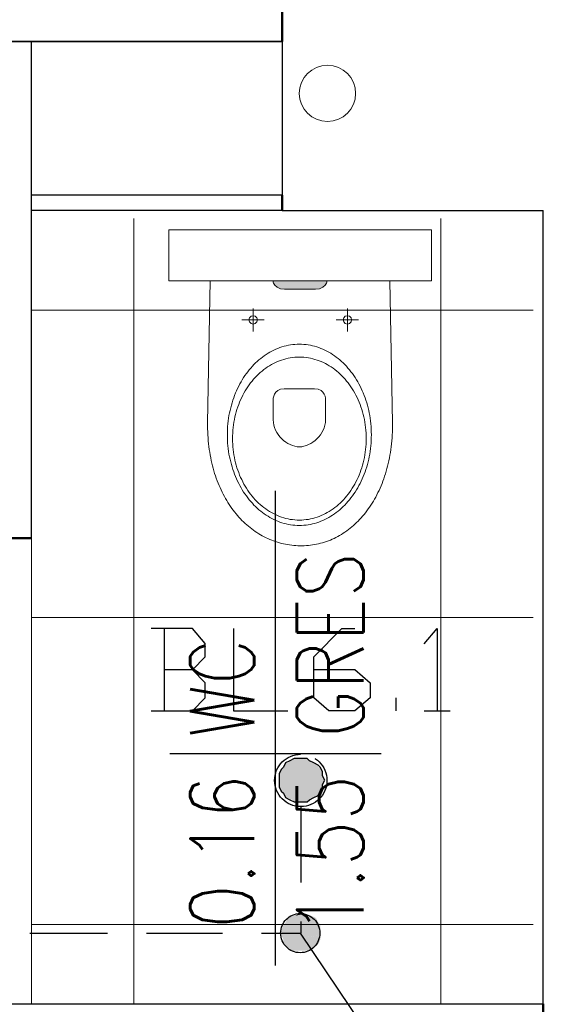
# Model space of a CAD drawing. Header units: millimetres. Extents: x 282377 to 1404227, y -783705 to 1038705.
# Tile 183 of 243: x 385074 to 385176, y 7640 to 7832. Entities that reach past the tile are written whole.
import ezdxf
from ezdxf.enums import TextEntityAlignment as Align

# ---------------------------------------------------------------- set-up
doc = ezdxf.new("R2010")
doc.units = ezdxf.units.MM
doc.linetypes.add('ACAD_ISO08W100', pattern=[36, 24, -3, 6, -3])
doc.layers.add('!!ELEKTRYKA', color=7, linetype='Continuous')
doc.styles.add('ROMANS', font='romans', dxfattribs={"width": 0.7})

# ---------------------------------------------------------------- blocks, each defined once
blk = doc.blocks.new('bikmet')
blk.add_line((0, 1.65), (0, -1.65))
at = {"style": 'ROMANS', "width": 0.8}
blk.add_attdef('NRPOM', text='', height=1, dxfattribs=at).set_placement((-0.333, 0.333), align=Align.RIGHT)
blk.add_attdef('NWAPOM', (0.25, 0.333), '', height=1, dxfattribs=at)
blk.add_attdef('RAREA', text='', height=1.042, dxfattribs=at).set_placement((-0.333, -0.333), align=Align.TOP_RIGHT)
blk.add_attdef('PODLOGA', text='', height=1.042, dxfattribs=at).set_placement((0.25, -0.333), align=Align.TOP_LEFT)

msp = doc.modelspace()

# ---------------------------------------------------------------- hatches: boundary and pattern name
at = {"layer": '!!ELEKTRYKA', "lineweight": 18}
h = msp.add_hatch(color=252, dxfattribs=at)
h.dxf.hatch_style = 1
h.paths.add_polyline_path([(385131.73, 7779.71), (385132.51, 7779.82), (385133.13, 7780.11), (385133.59, 7780.5), (385133.87, 7780.94), (385133.97, 7781.35), (385123.38, 7781.35), (385123.48, 7780.94), (385123.77, 7780.5), (385124.23, 7780.11), (385124.85, 7779.82), (385125.62, 7779.71)])

# ---------------------------------------------------------------- linework, layer by layer
at = {"layer": '!!ELEKTRYKA', "color": 252}
for p, q in [((385125.2, 7840.12), (385125.2, 7795.12)), ((385125.2, 7840.12), (385125.2, 7828.12)), ((384595.7, 7828.12), (385125.2, 7828.12)), ((385125.2, 7828.12), (384595.7, 7828.12)), ((385076.2, 7731.12), (385076.2, 7828.12)), ((385125.2, 7798.12), (385076.2, 7798.12)), ((385125.2, 7795.12), (385076.2, 7795.12)), ((385125.2, 7795.12), (385176.2, 7795.12)), ((385176.2, 7628.12), (385176.2, 7795.12)), ((384863.2, 7640.12), (385176.2, 7640.12)), ((385076.2, 7640.12), (385176.2, 7640.12))]:
    msp.add_line(p, q, dxfattribs=at)
at = {"layer": '!!ELEKTRYKA', "color": 252, "lineweight": 50}
for p, q in [((385125.2, 7840.12), (385125.2, 7828.12)), ((385125.2, 7798.12), (385125.2, 7795.12)), ((385064.2, 7731.12), (385076.2, 7731.12)), ((385176.2, 7640.12), (385176.2, 7628.12))]:
    msp.add_line(p, q, dxfattribs=at)
at = {"layer": '!!ELEKTRYKA', "color": 252, "lineweight": 15, "ltscale": 15}
for p, q in [((385096.2, 7640.12), (385096.2, 7793.56)), ((385156.2, 7640.12), (385156.2, 7793.56)), ((385076.2, 7775.62), (385174.23, 7775.62)), ((385076.2, 7731.12), (385076.2, 7640.12)), ((385076.2, 7715.62), (385174.23, 7715.62)), ((385076.2, 7655.62), (385174.23, 7655.62))]:
    msp.add_line(p, q, dxfattribs=at)
at = {"layer": '!!ELEKTRYKA', "color": 252, "lineweight": 18}
for p, q in [((385103.02, 7781.35), (385103.02, 7791.35)), ((385103.02, 7791.35), (385154.34, 7791.35)), ((385154.34, 7781.35), (385154.34, 7791.35)), ((385103.02, 7781.35), (385154.34, 7781.35))]:
    msp.add_line(p, q, dxfattribs=at)
at = {"layer": '!!ELEKTRYKA', "color": 252, "lineweight": 13}
for p, q in [((385111.15, 7781.36), (385110.61, 7753.65)), ((385123.48, 7780.94), (385123.38, 7781.35)), ((385123.77, 7780.5), (385123.48, 7780.94)), ((385133.59, 7780.5), (385133.87, 7780.94)), ((385133.87, 7780.94), (385133.97, 7781.35)), ((385146.76, 7753.65), (385146.21, 7781.35)), ((385124.23, 7780.11), (385123.77, 7780.5)), ((385124.85, 7779.82), (385124.23, 7780.11)), ((385125.62, 7779.71), (385124.85, 7779.82)), ((385125.62, 7779.71), (385131.73, 7779.71)), ((385131.73, 7779.71), (385132.51, 7779.82)), ((385132.51, 7779.82), (385133.13, 7780.11)), ((385133.13, 7780.11), (385133.59, 7780.5)), ((385119.52, 7771.49), (385119.52, 7775.99)), ((385137.93, 7771.49), (385137.93, 7775.99)), ((385121.7, 7773.74), (385117.34, 7773.74)), ((385118.81, 7774.15), (385118.7, 7773.74)), ((385118.7, 7773.74), (385118.81, 7773.33)), ((385119.11, 7774.44), (385118.81, 7774.15)), ((385118.81, 7773.33), (385119.11, 7773.03)), ((385119.52, 7774.56), (385119.11, 7774.44)), ((385119.93, 7774.44), (385119.52, 7774.56)), ((385120.22, 7774.15), (385119.93, 7774.44)), ((385119.93, 7773.03), (385120.22, 7773.33)), ((385120.34, 7773.74), (385120.22, 7774.15)), ((385120.22, 7773.33), (385120.34, 7773.74)), ((385140.11, 7773.74), (385135.75, 7773.74)), ((385137.22, 7774.15), (385137.11, 7773.74)), ((385137.11, 7773.74), (385137.22, 7773.33)), ((385137.52, 7774.44), (385137.22, 7774.15)), ((385137.22, 7773.33), (385137.52, 7773.03)), ((385137.93, 7774.56), (385137.52, 7774.44)), ((385138.34, 7774.44), (385137.93, 7774.56)), ((385138.64, 7774.15), (385138.34, 7774.44)), ((385138.34, 7773.03), (385138.64, 7773.33)), ((385138.75, 7773.74), (385138.64, 7774.15)), ((385138.64, 7773.33), (385138.75, 7773.74)), ((385119.11, 7773.03), (385119.52, 7772.92)), ((385119.52, 7772.92), (385119.93, 7773.03)), ((385137.52, 7773.03), (385137.93, 7772.92)), ((385137.93, 7772.92), (385138.34, 7773.03)), ((385122.43, 7767.22), (385122.8, 7767.44)), ((385122.8, 7767.44), (385123.18, 7767.64)), ((385123.18, 7767.64), (385123.56, 7767.83)), ((385123.56, 7767.83), (385123.95, 7768.01)), ((385123.95, 7768.01), (385124.35, 7768.18)), ((385124.35, 7768.18), (385124.75, 7768.33)), ((385124.75, 7768.33), (385125.15, 7768.46)), ((385125.15, 7768.46), (385125.56, 7768.58)), ((385125.56, 7768.58), (385125.98, 7768.69)), ((385125.98, 7768.69), (385126.4, 7768.78)), ((385126.4, 7768.78), (385126.82, 7768.85)), ((385126.82, 7768.85), (385127.25, 7768.91)), ((385127.25, 7768.91), (385127.68, 7768.95)), ((385127.68, 7768.95), (385128.11, 7768.98)), ((385128.11, 7768.98), (385128.55, 7768.99)), ((385128.55, 7768.99), (385128.98, 7768.98)), ((385128.98, 7768.98), (385129.42, 7768.95)), ((385129.42, 7768.95), (385129.85, 7768.91)), ((385129.85, 7768.91), (385130.28, 7768.85)), ((385130.28, 7768.85), (385130.7, 7768.78)), ((385130.7, 7768.78), (385131.12, 7768.69)), ((385131.12, 7768.69), (385131.53, 7768.58)), ((385131.53, 7768.58), (385131.94, 7768.46)), ((385131.94, 7768.46), (385132.35, 7768.33)), ((385132.35, 7768.33), (385132.75, 7768.18)), ((385132.75, 7768.18), (385133.14, 7768.01)), ((385133.14, 7768.01), (385133.53, 7767.83)), ((385133.53, 7767.83), (385133.92, 7767.64)), ((385133.92, 7767.64), (385134.3, 7767.44)), ((385134.3, 7767.44), (385134.67, 7767.22)), ((385119.99, 7765.32), (385120.32, 7765.62)), ((385120.32, 7765.62), (385120.65, 7765.92)), ((385120.65, 7765.92), (385120.99, 7766.2)), ((385120.99, 7766.2), (385121.34, 7766.48)), ((385121.34, 7766.48), (385121.7, 7766.74)), ((385121.7, 7766.74), (385122.06, 7766.98)), ((385122.06, 7766.98), (385122.43, 7767.22)), ((385123.87, 7765.41), (385124.27, 7765.59)), ((385124.27, 7765.59), (385124.67, 7765.75)), ((385124.67, 7765.75), (385125.08, 7765.9)), ((385125.08, 7765.9), (385125.5, 7766.03)), ((385125.5, 7766.03), (385125.92, 7766.15)), ((385125.92, 7766.15), (385126.35, 7766.24)), ((385126.35, 7766.24), (385126.78, 7766.32)), ((385126.78, 7766.32), (385127.22, 7766.39)), ((385127.22, 7766.39), (385127.66, 7766.43)), ((385127.66, 7766.43), (385128.1, 7766.46)), ((385128.1, 7766.46), (385128.55, 7766.47)), ((385128.55, 7766.47), (385128.54, 7766.47)), ((385128.55, 7766.47), (385129, 7766.46)), ((385129, 7766.46), (385129.44, 7766.43)), ((385129.44, 7766.43), (385129.88, 7766.39)), ((385129.88, 7766.39), (385130.32, 7766.32)), ((385130.32, 7766.32), (385130.75, 7766.24)), ((385130.75, 7766.24), (385131.17, 7766.15)), ((385131.17, 7766.15), (385131.6, 7766.03)), ((385131.6, 7766.03), (385132.01, 7765.9)), ((385132.01, 7765.9), (385132.42, 7765.75)), ((385132.42, 7765.75), (385132.83, 7765.59)), ((385132.83, 7765.59), (385133.23, 7765.41)), ((385134.67, 7767.22), (385135.04, 7766.98)), ((385135.04, 7766.98), (385135.4, 7766.74)), ((385135.4, 7766.74), (385135.75, 7766.48)), ((385135.75, 7766.48), (385136.1, 7766.2)), ((385136.1, 7766.2), (385136.44, 7765.92)), ((385136.44, 7765.92), (385136.78, 7765.62)), ((385136.78, 7765.62), (385137.11, 7765.32)), ((385118.19, 7763.24), (385118.47, 7763.61)), ((385118.47, 7763.61), (385118.76, 7763.97)), ((385118.76, 7763.97), (385119.05, 7764.33)), ((385119.05, 7764.33), (385119.36, 7764.67)), ((385119.36, 7764.67), (385119.67, 7765)), ((385119.67, 7765), (385119.99, 7765.32)), ((385120.91, 7763.45), (385121.25, 7763.74)), ((385121.25, 7763.74), (385121.61, 7764.02)), ((385121.61, 7764.02), (385121.97, 7764.29)), ((385121.97, 7764.29), (385122.33, 7764.54)), ((385122.33, 7764.54), (385122.71, 7764.78)), ((385122.71, 7764.78), (385123.09, 7765.01)), ((385123.09, 7765.01), (385123.47, 7765.22)), ((385123.47, 7765.22), (385123.87, 7765.41)), ((385133.23, 7765.41), (385133.62, 7765.22)), ((385133.62, 7765.22), (385134.01, 7765.01)), ((385134.01, 7765.01), (385134.39, 7764.78)), ((385134.39, 7764.78), (385134.76, 7764.54)), ((385134.76, 7764.54), (385135.13, 7764.29)), ((385135.13, 7764.29), (385135.49, 7764.02)), ((385135.49, 7764.02), (385135.84, 7763.74)), ((385135.84, 7763.74), (385136.18, 7763.45)), ((385137.11, 7765.32), (385137.43, 7765)), ((385137.43, 7765), (385137.74, 7764.67)), ((385137.74, 7764.67), (385138.04, 7764.33)), ((385138.04, 7764.33), (385138.34, 7763.97)), ((385138.34, 7763.97), (385138.63, 7763.61)), ((385138.63, 7763.61), (385138.91, 7763.24)), ((385117.16, 7761.65), (385117.4, 7762.06)), ((385117.4, 7762.06), (385117.65, 7762.46)), ((385117.65, 7762.46), (385117.92, 7762.85)), ((385117.92, 7762.85), (385118.19, 7763.24)), ((385119.03, 7761.43), (385119.32, 7761.8)), ((385119.32, 7761.8), (385119.62, 7762.15)), ((385119.62, 7762.15), (385119.93, 7762.5)), ((385119.93, 7762.5), (385120.25, 7762.83)), ((385120.25, 7762.83), (385120.58, 7763.15)), ((385120.58, 7763.15), (385120.91, 7763.45)), ((385136.18, 7763.45), (385136.52, 7763.15)), ((385136.52, 7763.15), (385136.85, 7762.83)), ((385136.85, 7762.83), (385137.16, 7762.5)), ((385137.16, 7762.5), (385137.47, 7762.15)), ((385137.47, 7762.15), (385137.77, 7761.8)), ((385137.77, 7761.8), (385138.07, 7761.43)), ((385138.91, 7763.24), (385139.18, 7762.85)), ((385139.18, 7762.85), (385139.44, 7762.46)), ((385139.44, 7762.46), (385139.7, 7762.06)), ((385139.7, 7762.06), (385139.94, 7761.65)), ((385116.08, 7759.46), (385116.27, 7759.91)), ((385116.27, 7759.91), (385116.48, 7760.36)), ((385116.48, 7760.36), (385116.69, 7760.8)), ((385116.69, 7760.8), (385116.92, 7761.23)), ((385116.92, 7761.23), (385117.16, 7761.65)), ((385117.72, 7759.44), (385117.96, 7759.86)), ((385117.96, 7759.86), (385118.22, 7760.27)), ((385118.22, 7760.27), (385118.48, 7760.67)), ((385118.48, 7760.67), (385118.75, 7761.06)), ((385118.75, 7761.06), (385119.03, 7761.43)), ((385123.93, 7759.65), (385124.31, 7759.97)), ((385124.31, 7759.97), (385124.84, 7760.2)), ((385124.84, 7760.2), (385125.55, 7760.28)), ((385125.55, 7760.28), (385125.55, 7760.28)), ((385125.55, 7760.28), (385128.78, 7760.28)), ((385128.78, 7760.28), (385131.53, 7760.28)), ((385131.53, 7760.28), (385132.24, 7760.2)), ((385132.24, 7760.2), (385132.78, 7759.97)), ((385132.78, 7759.97), (385133.16, 7759.64)), ((385138.07, 7761.43), (385138.35, 7761.06)), ((385138.35, 7761.06), (385138.62, 7760.67)), ((385138.62, 7760.67), (385138.88, 7760.27)), ((385138.88, 7760.27), (385139.13, 7759.86)), ((385139.13, 7759.86), (385139.37, 7759.44)), ((385139.94, 7761.65), (385140.18, 7761.23)), ((385140.18, 7761.23), (385140.4, 7760.8)), ((385140.4, 7760.8), (385140.62, 7760.36)), ((385140.62, 7760.36), (385140.82, 7759.91)), ((385140.82, 7759.91), (385141.02, 7759.46)), ((385115.4, 7757.56), (385115.55, 7758.05)), ((385115.55, 7758.05), (385115.72, 7758.52)), ((385115.72, 7758.52), (385115.89, 7758.99)), ((385115.89, 7758.99), (385116.08, 7759.46)), ((385116.87, 7757.67), (385117.07, 7758.13)), ((385117.07, 7758.13), (385117.28, 7758.58)), ((385117.28, 7758.58), (385117.49, 7759.01)), ((385117.49, 7759.01), (385117.72, 7759.44)), ((385123.44, 7758.08), (385123.46, 7758.43)), ((385123.44, 7754.24), (385123.44, 7758.08)), ((385123.46, 7758.43), (385123.53, 7758.84)), ((385123.53, 7758.84), (385123.68, 7759.25)), ((385123.68, 7759.25), (385123.93, 7759.65)), ((385133.16, 7759.64), (385133.41, 7759.25)), ((385133.41, 7759.25), (385133.56, 7758.83)), ((385133.56, 7758.83), (385133.63, 7758.42)), ((385133.63, 7758.42), (385133.65, 7758.06)), ((385133.65, 7758.06), (385133.66, 7754.21)), ((385139.37, 7759.44), (385139.6, 7759.01)), ((385139.6, 7759.01), (385139.82, 7758.58)), ((385139.82, 7758.58), (385140.03, 7758.13)), ((385140.03, 7758.13), (385140.22, 7757.67)), ((385141.02, 7759.46), (385141.2, 7758.99)), ((385141.2, 7758.99), (385141.38, 7758.52)), ((385141.38, 7758.52), (385141.54, 7758.05)), ((385141.54, 7758.05), (385141.7, 7757.56)), ((385114.9, 7755.56), (385115.01, 7756.07)), ((385115.01, 7756.07), (385115.13, 7756.57)), ((385115.13, 7756.57), (385115.26, 7757.07)), ((385115.26, 7757.07), (385115.4, 7757.56)), ((385116.21, 7755.77), (385116.36, 7756.26)), ((385116.36, 7756.26), (385116.52, 7756.74)), ((385116.52, 7756.74), (385116.69, 7757.21)), ((385116.69, 7757.21), (385116.87, 7757.67)), ((385140.22, 7757.67), (385140.41, 7757.21)), ((385140.41, 7757.21), (385140.58, 7756.74)), ((385140.58, 7756.74), (385140.74, 7756.26)), ((385140.74, 7756.26), (385140.88, 7755.77)), ((385141.7, 7757.56), (385141.84, 7757.07)), ((385141.84, 7757.07), (385141.97, 7756.57)), ((385141.97, 7756.57), (385142.09, 7756.07)), ((385142.09, 7756.07), (385142.2, 7755.56)), ((385114.59, 7753.46), (385114.65, 7754)), ((385114.65, 7754), (385114.72, 7754.52)), ((385114.72, 7754.52), (385114.8, 7755.04)), ((385114.8, 7755.04), (385114.9, 7755.56)), ((385115.75, 7753.75), (385115.85, 7754.27)), ((385115.85, 7754.27), (385115.96, 7754.78)), ((385115.96, 7754.78), (385116.08, 7755.28)), ((385116.08, 7755.28), (385116.21, 7755.77)), ((385123.47, 7753.71), (385123.44, 7754.24)), ((385133.66, 7754.21), (385133.63, 7753.69)), ((385140.88, 7755.77), (385141.02, 7755.28)), ((385141.02, 7755.28), (385141.14, 7754.78)), ((385141.14, 7754.78), (385141.25, 7754.27)), ((385141.25, 7754.27), (385141.34, 7753.75)), ((385142.2, 7755.56), (385142.29, 7755.04)), ((385142.29, 7755.04), (385142.38, 7754.52)), ((385142.38, 7754.52), (385142.45, 7754)), ((385142.45, 7754), (385142.51, 7753.46)), ((385110.61, 7753.65), (385110.61, 7753.04)), ((385110.61, 7753.04), (385110.62, 7752.44)), ((385110.62, 7752.44), (385110.64, 7751.85)), ((385114.49, 7751.84), (385114.51, 7752.39)), ((385114.51, 7752.39), (385114.54, 7752.93)), ((385114.54, 7752.93), (385114.59, 7753.46)), ((385115.52, 7751.64), (385115.56, 7752.18)), ((385115.56, 7752.18), (385115.61, 7752.71)), ((385115.61, 7752.71), (385115.67, 7753.23)), ((385115.67, 7753.23), (385115.75, 7753.75)), ((385123.56, 7753.2), (385123.47, 7753.71)), ((385123.71, 7752.7), (385123.56, 7753.2)), ((385123.9, 7752.22), (385123.71, 7752.7)), ((385124.15, 7751.75), (385123.9, 7752.22)), ((385133.19, 7752.2), (385132.95, 7751.74)), ((385133.39, 7752.68), (385133.19, 7752.2)), ((385133.54, 7753.18), (385133.39, 7752.68)), ((385133.63, 7753.69), (385133.54, 7753.18)), ((385141.34, 7753.75), (385141.42, 7753.23)), ((385141.42, 7753.23), (385141.49, 7752.71)), ((385141.49, 7752.71), (385141.54, 7752.18)), ((385141.54, 7752.18), (385141.58, 7751.64)), ((385142.51, 7753.46), (385142.55, 7752.93)), ((385142.55, 7752.93), (385142.58, 7752.39)), ((385142.58, 7752.39), (385142.6, 7751.84)), ((385146.72, 7751.84), (385146.74, 7752.44)), ((385146.74, 7752.44), (385146.75, 7753.04)), ((385146.75, 7753.04), (385146.76, 7753.65)), ((385110.64, 7751.85), (385110.67, 7751.27)), ((385110.67, 7751.27), (385110.71, 7750.69)), ((385110.71, 7750.69), (385110.76, 7750.11)), ((385114.48, 7751.29), (385114.49, 7751.84)), ((385114.49, 7750.74), (385114.48, 7751.29)), ((385114.48, 7751.29), (385114.48, 7751.29)), ((385114.51, 7750.2), (385114.49, 7750.74)), ((385114.54, 7749.65), (385114.51, 7750.2)), ((385115.49, 7750.55), (385115.48, 7750.55)), ((385115.49, 7750.55), (385115.5, 7751.1)), ((385115.5, 7750.01), (385115.49, 7750.55)), ((385115.5, 7751.1), (385115.52, 7751.64)), ((385124.43, 7751.32), (385124.15, 7751.75)), ((385124.75, 7750.91), (385124.43, 7751.32)), ((385125.1, 7750.53), (385124.75, 7750.91)), ((385125.48, 7750.18), (385125.1, 7750.53)), ((385125.89, 7749.87), (385125.48, 7750.18)), ((385131.61, 7750.18), (385131.21, 7749.87)), ((385131.99, 7750.52), (385131.61, 7750.18)), ((385132.35, 7750.9), (385131.99, 7750.52)), ((385132.67, 7751.31), (385132.35, 7750.9)), ((385132.95, 7751.74), (385132.67, 7751.31)), ((385141.58, 7751.64), (385141.6, 7751.1)), ((385141.6, 7751.1), (385141.61, 7750.55)), ((385141.61, 7750.55), (385141.6, 7750.55)), ((385141.61, 7750.55), (385141.6, 7750.01)), ((385142.58, 7750.2), (385142.55, 7749.65)), ((385142.6, 7750.74), (385142.58, 7750.2)), ((385142.6, 7751.84), (385142.61, 7751.29)), ((385142.61, 7751.29), (385142.6, 7750.74)), ((385146.61, 7750.09), (385146.65, 7750.67)), ((385146.65, 7750.67), (385146.69, 7751.25)), ((385146.69, 7751.25), (385146.72, 7751.84)), ((385110.76, 7750.11), (385110.81, 7749.55)), ((385110.81, 7749.55), (385110.88, 7748.99)), ((385110.88, 7748.99), (385110.95, 7748.43)), ((385110.95, 7748.43), (385111.04, 7747.89)), ((385114.59, 7749.12), (385114.54, 7749.65)), ((385114.65, 7748.59), (385114.59, 7749.12)), ((385114.72, 7748.06), (385114.65, 7748.59)), ((385115.52, 7749.47), (385115.5, 7750.01)), ((385115.56, 7748.93), (385115.52, 7749.47)), ((385115.61, 7748.4), (385115.56, 7748.93)), ((385115.67, 7747.87), (385115.61, 7748.4)), ((385126.31, 7749.6), (385125.89, 7749.87)), ((385126.75, 7749.37), (385126.31, 7749.6)), ((385127.2, 7749.19), (385126.75, 7749.37)), ((385127.65, 7749.05), (385127.2, 7749.19)), ((385128.1, 7748.97), (385127.65, 7749.05)), ((385128.55, 7748.94), (385128.1, 7748.97)), ((385129, 7748.97), (385128.55, 7748.94)), ((385129.45, 7749.05), (385129, 7748.97)), ((385129.91, 7749.19), (385129.45, 7749.05)), ((385130.35, 7749.37), (385129.91, 7749.19)), ((385130.79, 7749.6), (385130.35, 7749.37)), ((385131.21, 7749.87), (385130.79, 7749.6)), ((385141.49, 7748.4), (385141.42, 7747.87)), ((385141.54, 7748.93), (385141.49, 7748.4)), ((385141.58, 7749.47), (385141.54, 7748.93)), ((385141.6, 7750.01), (385141.58, 7749.47)), ((385142.45, 7748.59), (385142.38, 7748.06)), ((385142.51, 7749.12), (385142.45, 7748.59)), ((385142.55, 7749.65), (385142.51, 7749.12)), ((385146.32, 7747.85), (385146.41, 7748.4)), ((385146.41, 7748.4), (385146.48, 7748.96)), ((385146.48, 7748.96), (385146.55, 7749.52)), ((385146.55, 7749.52), (385146.61, 7750.09)), ((385111.04, 7747.89), (385111.13, 7747.35)), ((385111.13, 7747.35), (385111.23, 7746.82)), ((385111.23, 7746.82), (385111.34, 7746.29)), ((385111.34, 7746.29), (385111.45, 7745.77)), ((385114.8, 7747.54), (385114.72, 7748.06)), ((385114.9, 7747.02), (385114.8, 7747.54)), ((385115.01, 7746.51), (385114.9, 7747.02)), ((385115.13, 7746.01), (385115.01, 7746.51)), ((385115.75, 7747.35), (385115.67, 7747.87)), ((385115.85, 7746.84), (385115.75, 7747.35)), ((385115.96, 7746.33), (385115.85, 7746.84)), ((385116.08, 7745.83), (385115.96, 7746.33)), ((385141.14, 7746.33), (385141.02, 7745.83)), ((385141.25, 7746.84), (385141.14, 7746.33)), ((385141.34, 7747.35), (385141.25, 7746.84)), ((385141.42, 7747.87), (385141.34, 7747.35)), ((385142.09, 7746.51), (385141.97, 7746.01)), ((385142.2, 7747.02), (385142.09, 7746.51)), ((385142.29, 7747.54), (385142.2, 7747.02)), ((385142.38, 7748.06), (385142.29, 7747.54)), ((385146.02, 7746.24), (385146.13, 7746.77)), ((385146.13, 7746.77), (385146.23, 7747.3)), ((385146.23, 7747.3), (385146.32, 7747.85)), ((385111.45, 7745.77), (385111.58, 7745.26)), ((385111.58, 7745.26), (385111.71, 7744.75)), ((385111.71, 7744.75), (385111.85, 7744.25)), ((385115.26, 7745.51), (385115.13, 7746.01)), ((385115.4, 7745.02), (385115.26, 7745.51)), ((385115.55, 7744.53), (385115.4, 7745.02)), ((385115.72, 7744.06), (385115.55, 7744.53)), ((385116.21, 7745.34), (385116.08, 7745.83)), ((385116.36, 7744.85), (385116.21, 7745.34)), ((385116.52, 7744.37), (385116.36, 7744.85)), ((385116.69, 7743.9), (385116.52, 7744.37)), ((385140.58, 7744.37), (385140.41, 7743.9)), ((385140.74, 7744.85), (385140.58, 7744.37)), ((385140.88, 7745.34), (385140.74, 7744.85)), ((385141.02, 7745.83), (385140.88, 7745.34)), ((385141.54, 7744.53), (385141.38, 7744.06)), ((385141.7, 7745.02), (385141.54, 7744.53)), ((385141.84, 7745.51), (385141.7, 7745.02)), ((385141.97, 7746.01), (385141.84, 7745.51)), ((385145.51, 7744.18), (385145.65, 7744.68)), ((385145.65, 7744.68), (385145.78, 7745.19)), ((385145.78, 7745.19), (385145.91, 7745.71)), ((385145.91, 7745.71), (385146.02, 7746.24)), ((385111.85, 7744.25), (385112, 7743.76)), ((385112, 7743.76), (385112.16, 7743.28)), ((385112.16, 7743.28), (385112.32, 7742.8)), ((385112.32, 7742.8), (385112.5, 7742.33)), ((385115.89, 7743.59), (385115.72, 7744.06)), ((385116.08, 7743.13), (385115.89, 7743.59)), ((385116.27, 7742.67), (385116.08, 7743.13)), ((385116.48, 7742.22), (385116.27, 7742.67)), ((385116.87, 7743.43), (385116.69, 7743.9)), ((385117.07, 7742.98), (385116.87, 7743.43)), ((385117.28, 7742.53), (385117.07, 7742.98)), ((385117.49, 7742.09), (385117.28, 7742.53)), ((385139.82, 7742.53), (385139.6, 7742.09)), ((385140.03, 7742.98), (385139.82, 7742.53)), ((385140.22, 7743.43), (385140.03, 7742.98)), ((385140.41, 7743.9), (385140.22, 7743.43)), ((385140.82, 7742.67), (385140.62, 7742.22)), ((385141.02, 7743.13), (385140.82, 7742.67)), ((385141.2, 7743.59), (385141.02, 7743.13)), ((385141.38, 7744.06), (385141.2, 7743.59)), ((385144.86, 7742.24), (385145.04, 7742.72)), ((385145.04, 7742.72), (385145.2, 7743.2)), ((385145.2, 7743.2), (385145.36, 7743.69)), ((385145.36, 7743.69), (385145.51, 7744.18)), ((385112.5, 7742.33), (385112.68, 7741.87)), ((385112.68, 7741.87), (385112.86, 7741.42)), ((385112.86, 7741.42), (385113.06, 7740.97)), ((385113.06, 7740.97), (385113.26, 7740.53)), ((385113.26, 7740.53), (385113.46, 7740.1)), ((385116.69, 7741.79), (385116.48, 7742.22)), ((385116.92, 7741.36), (385116.69, 7741.79)), ((385117.16, 7740.94), (385116.92, 7741.36)), ((385117.4, 7740.52), (385117.16, 7740.94)), ((385117.65, 7740.12), (385117.4, 7740.52)), ((385117.72, 7741.67), (385117.49, 7742.09)), ((385117.96, 7741.25), (385117.72, 7741.67)), ((385118.22, 7740.84), (385117.96, 7741.25)), ((385118.48, 7740.44), (385118.22, 7740.84)), ((385138.88, 7740.84), (385138.62, 7740.44)), ((385139.13, 7741.25), (385138.88, 7740.84)), ((385139.37, 7741.67), (385139.13, 7741.25)), ((385139.6, 7742.09), (385139.37, 7741.67)), ((385139.7, 7740.52), (385139.44, 7740.12)), ((385139.94, 7740.94), (385139.7, 7740.52)), ((385140.18, 7741.36), (385139.94, 7740.94)), ((385140.4, 7741.79), (385140.18, 7741.36)), ((385140.62, 7742.22), (385140.4, 7741.79)), ((385144.11, 7740.43), (385144.31, 7740.87)), ((385144.31, 7740.87), (385144.5, 7741.32)), ((385144.5, 7741.32), (385144.69, 7741.78)), ((385144.69, 7741.78), (385144.86, 7742.24)), ((385113.46, 7740.1), (385113.68, 7739.67)), ((385113.68, 7739.67), (385113.9, 7739.26)), ((385113.9, 7739.26), (385114.13, 7738.85)), ((385114.13, 7738.85), (385114.36, 7738.45)), ((385117.92, 7739.73), (385117.65, 7740.12)), ((385118.19, 7739.35), (385117.92, 7739.73)), ((385118.47, 7738.97), (385118.19, 7739.35)), ((385118.76, 7738.61), (385118.47, 7738.97)), ((385118.75, 7740.05), (385118.48, 7740.44)), ((385119.03, 7739.67), (385118.75, 7740.05)), ((385119.05, 7738.26), (385118.76, 7738.61)), ((385119.32, 7739.31), (385119.03, 7739.67)), ((385119.62, 7738.95), (385119.32, 7739.31)), ((385119.93, 7738.61), (385119.62, 7738.95)), ((385120.25, 7738.28), (385119.93, 7738.61)), ((385137.16, 7738.61), (385136.85, 7738.28)), ((385137.47, 7738.95), (385137.16, 7738.61)), ((385137.77, 7739.31), (385137.47, 7738.95)), ((385138.07, 7739.67), (385137.77, 7739.31)), ((385138.34, 7738.61), (385138.04, 7738.26)), ((385138.35, 7740.05), (385138.07, 7739.67)), ((385138.63, 7738.97), (385138.34, 7738.61)), ((385138.62, 7740.44), (385138.35, 7740.05)), ((385138.91, 7739.35), (385138.63, 7738.97)), ((385139.18, 7739.73), (385138.91, 7739.35)), ((385139.44, 7740.12), (385139.18, 7739.73)), ((385143, 7738.33), (385143.23, 7738.73)), ((385143.23, 7738.73), (385143.46, 7739.14)), ((385143.46, 7739.14), (385143.68, 7739.56)), ((385143.68, 7739.56), (385143.9, 7739.99)), ((385143.9, 7739.99), (385144.11, 7740.43)), ((385114.36, 7738.45), (385114.6, 7738.06)), ((385114.6, 7738.06), (385114.85, 7737.67)), ((385114.85, 7737.67), (385115.1, 7737.3)), ((385115.1, 7737.3), (385115.36, 7736.93)), ((385115.36, 7736.93), (385115.63, 7736.57)), ((385119.36, 7737.92), (385119.05, 7738.26)), ((385119.67, 7737.58), (385119.36, 7737.92)), ((385119.99, 7737.27), (385119.67, 7737.58)), ((385120.32, 7736.96), (385119.99, 7737.27)), ((385120.58, 7737.96), (385120.25, 7738.28)), ((385120.65, 7736.66), (385120.32, 7736.96)), ((385120.91, 7737.66), (385120.58, 7737.96)), ((385120.99, 7736.38), (385120.65, 7736.66)), ((385121.25, 7737.36), (385120.91, 7737.66)), ((385121.61, 7737.08), (385121.25, 7737.36)), ((385121.97, 7736.82), (385121.61, 7737.08)), ((385122.33, 7736.56), (385121.97, 7736.82)), ((385135.13, 7736.82), (385134.76, 7736.56)), ((385135.49, 7737.08), (385135.13, 7736.82)), ((385135.84, 7737.36), (385135.49, 7737.08)), ((385136.18, 7737.66), (385135.84, 7737.36)), ((385136.44, 7736.66), (385136.1, 7736.38)), ((385136.52, 7737.96), (385136.18, 7737.66)), ((385136.78, 7736.96), (385136.44, 7736.66)), ((385136.85, 7738.28), (385136.52, 7737.96)), ((385137.11, 7737.27), (385136.78, 7736.96)), ((385137.43, 7737.58), (385137.11, 7737.27)), ((385137.74, 7737.92), (385137.43, 7737.58)), ((385138.04, 7738.26), (385137.74, 7737.92)), ((385141.73, 7736.43), (385142, 7736.8)), ((385142, 7736.8), (385142.26, 7737.17)), ((385142.26, 7737.17), (385142.51, 7737.55)), ((385142.51, 7737.55), (385142.76, 7737.93)), ((385142.76, 7737.93), (385143, 7738.33)), ((385115.63, 7736.57), (385115.9, 7736.22)), ((385115.9, 7736.22), (385116.18, 7735.87)), ((385116.18, 7735.87), (385116.46, 7735.54)), ((385116.46, 7735.54), (385116.75, 7735.21)), ((385116.75, 7735.21), (385117.04, 7734.89)), ((385117.04, 7734.89), (385117.34, 7734.58)), ((385121.34, 7736.11), (385120.99, 7736.38)), ((385121.7, 7735.85), (385121.34, 7736.11)), ((385122.06, 7735.6), (385121.7, 7735.85)), ((385122.43, 7735.37), (385122.06, 7735.6)), ((385122.71, 7736.32), (385122.33, 7736.56)), ((385122.8, 7735.15), (385122.43, 7735.37)), ((385123.09, 7736.1), (385122.71, 7736.32)), ((385123.18, 7734.94), (385122.8, 7735.15)), ((385123.47, 7735.89), (385123.09, 7736.1)), ((385123.56, 7734.75), (385123.18, 7734.94)), ((385123.87, 7735.7), (385123.47, 7735.89)), ((385123.95, 7734.57), (385123.56, 7734.75)), ((385124.27, 7735.52), (385123.87, 7735.7)), ((385124.67, 7735.36), (385124.27, 7735.52)), ((385125.08, 7735.21), (385124.67, 7735.36)), ((385125.5, 7735.08), (385125.08, 7735.21)), ((385125.92, 7734.96), (385125.5, 7735.08)), ((385126.35, 7734.86), (385125.92, 7734.96)), ((385126.78, 7734.78), (385126.35, 7734.86)), ((385127.22, 7734.72), (385126.78, 7734.78)), ((385130.32, 7734.78), (385129.88, 7734.72)), ((385130.75, 7734.86), (385130.32, 7734.78)), ((385131.17, 7734.96), (385130.75, 7734.86)), ((385131.6, 7735.08), (385131.17, 7734.96)), ((385132.01, 7735.21), (385131.6, 7735.08)), ((385132.42, 7735.36), (385132.01, 7735.21)), ((385132.83, 7735.52), (385132.42, 7735.36)), ((385133.23, 7735.7), (385132.83, 7735.52)), ((385133.53, 7734.75), (385133.14, 7734.57)), ((385133.62, 7735.89), (385133.23, 7735.7)), ((385133.92, 7734.94), (385133.53, 7734.75)), ((385134.01, 7736.1), (385133.62, 7735.89)), ((385134.3, 7735.15), (385133.92, 7734.94)), ((385134.39, 7736.32), (385134.01, 7736.1)), ((385134.67, 7735.37), (385134.3, 7735.15)), ((385134.76, 7736.56), (385134.39, 7736.32)), ((385135.04, 7735.6), (385134.67, 7735.37)), ((385135.4, 7735.85), (385135.04, 7735.6)), ((385135.75, 7736.11), (385135.4, 7735.85)), ((385136.1, 7736.38), (385135.75, 7736.11)), ((385140.02, 7734.44), (385140.32, 7734.75)), ((385140.32, 7734.75), (385140.61, 7735.07)), ((385140.61, 7735.07), (385140.9, 7735.4)), ((385140.9, 7735.4), (385141.19, 7735.73)), ((385141.19, 7735.73), (385141.46, 7736.08)), ((385141.46, 7736.08), (385141.73, 7736.43)), ((385117.34, 7734.58), (385117.64, 7734.28)), ((385117.64, 7734.28), (385117.95, 7733.99)), ((385117.95, 7733.99), (385118.27, 7733.71)), ((385118.27, 7733.71), (385118.59, 7733.43)), ((385118.59, 7733.43), (385118.91, 7733.17)), ((385118.91, 7733.17), (385119.24, 7732.91)), ((385119.24, 7732.91), (385119.58, 7732.67)), ((385124.35, 7734.4), (385123.95, 7734.57)), ((385124.75, 7734.25), (385124.35, 7734.4)), ((385125.15, 7734.12), (385124.75, 7734.25)), ((385125.56, 7734), (385125.15, 7734.12)), ((385125.98, 7733.89), (385125.56, 7734)), ((385126.4, 7733.8), (385125.98, 7733.89)), ((385126.82, 7733.73), (385126.4, 7733.8)), ((385127.25, 7733.67), (385126.82, 7733.73)), ((385127.66, 7734.67), (385127.22, 7734.72)), ((385127.68, 7733.63), (385127.25, 7733.67)), ((385128.1, 7734.65), (385127.66, 7734.67)), ((385128.11, 7733.6), (385127.68, 7733.63)), ((385128.55, 7734.64), (385128.1, 7734.65)), ((385128.55, 7733.6), (385128.11, 7733.6)), ((385128.55, 7734.64), (385128.54, 7734.64)), ((385128.55, 7733.6), (385128.54, 7733.6)), ((385129, 7734.65), (385128.55, 7734.64)), ((385128.98, 7733.6), (385128.55, 7733.6)), ((385129.42, 7733.63), (385128.98, 7733.6)), ((385129.44, 7734.67), (385129, 7734.65)), ((385129.85, 7733.67), (385129.42, 7733.63)), ((385129.88, 7734.72), (385129.44, 7734.67)), ((385130.28, 7733.73), (385129.85, 7733.67)), ((385130.7, 7733.8), (385130.28, 7733.73)), ((385131.12, 7733.89), (385130.7, 7733.8)), ((385131.53, 7734), (385131.12, 7733.89)), ((385131.94, 7734.12), (385131.53, 7734)), ((385132.35, 7734.25), (385131.94, 7734.12)), ((385132.75, 7734.4), (385132.35, 7734.25)), ((385133.14, 7734.57), (385132.75, 7734.4)), ((385138.12, 7732.77), (385138.45, 7733.03)), ((385138.45, 7733.03), (385138.77, 7733.29)), ((385138.77, 7733.29), (385139.09, 7733.56)), ((385139.09, 7733.56), (385139.41, 7733.85)), ((385139.41, 7733.85), (385139.72, 7734.14)), ((385139.72, 7734.14), (385140.02, 7734.44)), ((385119.58, 7732.67), (385119.91, 7732.43)), ((385119.91, 7732.43), (385120.26, 7732.2)), ((385120.26, 7732.2), (385120.6, 7731.98)), ((385120.6, 7731.98), (385120.95, 7731.77)), ((385120.95, 7731.77), (385121.31, 7731.57)), ((385121.31, 7731.57), (385121.67, 7731.38)), ((385121.67, 7731.38), (385122.03, 7731.19)), ((385122.03, 7731.19), (385122.4, 7731.02)), ((385122.4, 7731.02), (385122.77, 7730.86)), ((385134.6, 7730.74), (385134.97, 7730.9)), ((385134.97, 7730.9), (385135.33, 7731.07)), ((385135.33, 7731.07), (385135.7, 7731.25)), ((385135.7, 7731.25), (385136.05, 7731.44)), ((385136.05, 7731.44), (385136.41, 7731.63)), ((385136.41, 7731.63), (385136.76, 7731.84)), ((385136.76, 7731.84), (385137.11, 7732.06)), ((385137.11, 7732.06), (385137.45, 7732.29)), ((385137.45, 7732.29), (385137.79, 7732.52)), ((385137.79, 7732.52), (385138.12, 7732.77)), ((385122.77, 7730.86), (385123.14, 7730.71)), ((385123.14, 7730.71), (385123.52, 7730.56)), ((385123.52, 7730.56), (385123.9, 7730.43)), ((385123.9, 7730.43), (385124.28, 7730.3)), ((385124.28, 7730.3), (385124.67, 7730.19)), ((385124.67, 7730.19), (385125.06, 7730.09)), ((385125.06, 7730.09), (385125.45, 7729.99)), ((385125.45, 7729.99), (385125.85, 7729.91)), ((385125.85, 7729.91), (385126.24, 7729.84)), ((385126.24, 7729.84), (385126.64, 7729.77)), ((385126.64, 7729.77), (385127.05, 7729.72)), ((385127.05, 7729.72), (385127.45, 7729.68)), ((385127.45, 7729.68), (385127.86, 7729.64)), ((385127.86, 7729.64), (385128.27, 7729.62)), ((385128.27, 7729.62), (385128.68, 7729.61)), ((385128.68, 7729.61), (385129.09, 7729.61)), ((385129.09, 7729.61), (385129.5, 7729.62)), ((385129.5, 7729.62), (385129.91, 7729.64)), ((385129.91, 7729.64), (385130.32, 7729.68)), ((385130.32, 7729.68), (385130.72, 7729.72)), ((385130.72, 7729.72), (385131.12, 7729.78)), ((385131.12, 7729.78), (385131.52, 7729.84)), ((385131.52, 7729.84), (385131.91, 7729.92)), ((385131.91, 7729.92), (385132.31, 7730)), ((385132.31, 7730), (385132.69, 7730.1)), ((385132.69, 7730.1), (385133.08, 7730.21)), ((385133.08, 7730.21), (385133.47, 7730.33)), ((385133.47, 7730.33), (385133.85, 7730.45)), ((385133.85, 7730.45), (385134.22, 7730.59)), ((385134.22, 7730.59), (385134.6, 7730.74))]:
    msp.add_line(p, q, dxfattribs=at)
at = {"layer": '!!ELEKTRYKA', "color": 7}
msp.add_line((385123.89, 7647.62), (385123.89, 7740.36), dxfattribs=at)
at = {"layer": '!!ELEKTRYKA', "color": 252, "lineweight": 20}
for p, q in [((385076.2, 7731.12), (385064.2, 7731.12)), ((385076.2, 7640.12), (385064.2, 7640.12))]:
    msp.add_line(p, q, dxfattribs=at)
at = {"layer": '!!ELEKTRYKA', "color": 5, "linetype": 'ACAD_ISO08W100', "lineweight": -3}
for points in [[(385107.68, 7705.41), (385110.16, 7707.95), (385110.16, 7710.5), (385107.68, 7713.45), (385099.61, 7713.45)], [(385102.16, 7713.46), (385102.16, 7697.37)], [(385115.69, 7713.46), (385115.69, 7697.37), (385126.29, 7697.37)], [(385131.35, 7705.42), (385139.4, 7705.42), (385142.37, 7702.87), (385142.37, 7699.91), (385139.4, 7697.37), (385134.32, 7697.37), (385131.35, 7699.91), (385131.35, 7707.95), (385136.86, 7713.46), (385139.4, 7713.46)], [(385152.95, 7710.49), (385155.49, 7713.45), (385155.49, 7697.37)], [(385099.61, 7697.37), (385107.68, 7697.37), (385110.16, 7699.91), (385110.16, 7702.87), (385107.68, 7705.41), (385102.16, 7705.41)], [(385147.43, 7697.37), (385147.43, 7699.91)], [(385152.95, 7697.37), (385158.02, 7697.37)], [(385128.82, 7678.67), (385128.82, 7663.86)], [(385128.82, 7656.23), (385128.82, 7653.94)], [(385075.87, 7653.94), (385091.09, 7653.94)], [(385098.71, 7653.94), (385113.55, 7653.94)], [(385121.17, 7653.94), (385128.82, 7653.94)], [(385128.72, 7653.96), (385148.62, 7624.33)]]:
    msp.add_lwpolyline(points, dxfattribs=at)
msp.add_lwpolyline([(385133.49, 7683.83), (385133.07, 7684.67), (385133.07, 7685.51), (385132.64, 7686.36), (385132.22, 7686.78), (385131.37, 7687.21), (385130.52, 7687.63), (385130.1, 7688.06), (385129.25, 7688.06), (385128.4, 7688.06), (385127.56, 7688.06), (385126.71, 7687.63), (385125.86, 7687.21), (385125.44, 7686.36), (385125.01, 7685.94), (385124.59, 7685.09), (385124.59, 7684.24), (385124.59, 7683.4), (385124.59, 7682.55), (385125.01, 7681.71), (385125.44, 7681.28), (385125.86, 7680.43), (385126.71, 7680.01), (385127.56, 7679.59), (385128.4, 7679.59), (385129.25, 7679.59), (385130.1, 7679.59), (385130.52, 7680.01), (385131.37, 7680.43), (385132.22, 7680.86), (385132.64, 7681.28), (385133.07, 7682.13), (385133.07, 7682.98)], close=True, dxfattribs=at)
at = {"layer": '!!ELEKTRYKA', "color": 252, "linetype": 'Continuous', "lineweight": 20, "ltscale": 25}
msp.add_circle((385134.03, 7817.98), 5.5, dxfattribs=at)
at = {"layer": '!!ELEKTRYKA', "color": 5, "linetype": 'ACAD_ISO08W100', "lineweight": -3}
for centre, radius in [((385128.82, 7683.78), 5.11), ((385128.72, 7653.96), 3.83), ((385128.72, 7653.96), 3.83)]:
    msp.add_circle(centre, radius, dxfattribs=at)
for points in [[(385125.84, 7686.79), (385132.2, 7686.36), (385125.42, 7686.36)], [(385125.83, 7687.21), (385132.19, 7686.79), (385125.83, 7686.79)], [(385125.83, 7687.21), (385131.77, 7687.21), (385132.19, 7686.79)], [(385125.83, 7686.79), (385132.19, 7686.79), (385132.19, 7686.36)], [(385126.67, 7687.64), (385131.33, 7687.21), (385126.25, 7687.21)], [(385126.73, 7687.63), (385130.97, 7687.63), (385131.39, 7687.21)], [(385127.57, 7688.05), (385130.53, 7687.63), (385127.14, 7687.63)], [(385127.56, 7688.06), (385130.1, 7688.06), (385130.52, 7687.63)], [(385125.01, 7685.51), (385133.07, 7685.09), (385124.59, 7685.09)], [(385124.59, 7685.09), (385133.07, 7684.67), (385124.59, 7684.67)], [(385124.59, 7685.09), (385133.07, 7685.09), (385133.07, 7684.67)], [(385125.43, 7686.36), (385132.63, 7685.94), (385125, 7685.94)], [(385125, 7685.94), (385133.06, 7685.51), (385125, 7685.51)], [(385125, 7685.94), (385132.63, 7685.94), (385133.06, 7685.51)], [(385125, 7685.51), (385133.06, 7685.51), (385133.06, 7685.09)], [(385125.42, 7686.36), (385132.62, 7686.36), (385132.62, 7685.94)], [(385124.59, 7684.67), (385133.07, 7684.24), (385124.59, 7684.24)], [(385124.59, 7684.67), (385133.07, 7684.67), (385133.07, 7684.24)], [(385124.59, 7684.24), (385133.49, 7683.83), (385124.59, 7683.83)], [(385124.59, 7684.24), (385133.07, 7684.24), (385133.49, 7683.83)], [(385124.59, 7683.83), (385133.07, 7683.4), (385124.59, 7683.4)], [(385124.59, 7683.83), (385133.49, 7683.83), (385133.07, 7683.4)], [(385124.59, 7683.4), (385133.07, 7682.98), (385124.59, 7682.98)], [(385124.59, 7683.4), (385133.07, 7683.4), (385133.07, 7682.98)], [(385124.59, 7682.98), (385133.07, 7682.55), (385124.59, 7682.55)], [(385124.59, 7682.98), (385133.07, 7682.98), (385133.07, 7682.55)], [(385124.59, 7682.55), (385133.07, 7682.13), (385125.01, 7682.13)], [(385124.59, 7682.55), (385133.07, 7682.55), (385133.07, 7682.13)], [(385125, 7682.13), (385132.63, 7681.71), (385125, 7681.71)], [(385125, 7682.13), (385133.06, 7682.13), (385132.63, 7681.71)], [(385125, 7681.71), (385132.63, 7681.28), (385125.43, 7681.28)], [(385125, 7681.71), (385132.63, 7681.71), (385132.63, 7681.28)], [(385125.42, 7681.28), (385132.2, 7680.86), (385125.84, 7680.86)], [(385125.42, 7681.28), (385132.2, 7681.28), (385132.2, 7680.86)], [(385125.83, 7680.86), (385131.77, 7680.44), (385125.83, 7680.44)], [(385125.83, 7680.86), (385132.19, 7680.86), (385131.77, 7680.44)], [(385126.25, 7680.44), (385130.91, 7680.02), (385126.67, 7680.02)], [(385126.25, 7680.44), (385131.33, 7680.44), (385130.91, 7680.02)], [(385127.14, 7680.01), (385130.11, 7679.59), (385127.57, 7679.59)], [(385127.14, 7680.01), (385130.53, 7680.01), (385130.11, 7679.59)], [(385132.23, 7656.05), (385125.44, 7655.63), (385132.65, 7655.63)], [(385132.23, 7656.05), (385125.86, 7656.05), (385125.44, 7655.63)], [(385131.8, 7656.9), (385125.86, 7656.06), (385132.22, 7656.06)], [(385131.8, 7656.9), (385126.28, 7656.9), (385125.86, 7656.06)], [(385130.96, 7657.33), (385126.27, 7656.91), (385131.8, 7656.91)], [(385130.96, 7657.33), (385126.69, 7657.33), (385126.27, 7656.91)], [(385129.68, 7657.75), (385127.58, 7657.33), (385130.52, 7657.33)], [(385129.68, 7657.75), (385128.42, 7657.75), (385127.58, 7657.33)], [(385132.66, 7655.63), (385125.03, 7654.79), (385132.66, 7654.79)], [(385132.66, 7655.63), (385125.45, 7655.63), (385125.03, 7654.79)], [(385132.66, 7654.79), (385125.03, 7653.94), (385132.66, 7653.94)], [(385132.66, 7654.79), (385125.03, 7654.79), (385125.03, 7653.94)], [(385132.66, 7653.94), (385125.03, 7653.52), (385132.66, 7653.52)], [(385132.66, 7653.94), (385125.03, 7653.94), (385125.03, 7653.52)], [(385132.66, 7653.52), (385125.03, 7653.52), (385125.45, 7652.67)], [(385132.65, 7653.51), (385125.44, 7652.67), (385132.65, 7652.67)], [(385132.65, 7652.67), (385125.44, 7651.82), (385132.23, 7651.82)], [(385132.65, 7652.67), (385125.44, 7652.67), (385125.44, 7651.82)], [(385132.23, 7651.82), (385125.44, 7651.82), (385125.86, 7651.4)], [(385132.22, 7651.82), (385125.86, 7651.4), (385131.8, 7651.4)], [(385131.8, 7651.4), (385125.86, 7651.4), (385126.7, 7650.98)], [(385131.79, 7651.4), (385126.68, 7650.98), (385131.37, 7650.98)], [(385131.37, 7650.98), (385126.68, 7650.98), (385127.1, 7650.56)], [(385131.3, 7650.98), (385127.1, 7650.56), (385130.46, 7650.56)]]:
    msp.add_solid(points, dxfattribs=at)

# ---------------------------------------------------------------- block references
at = {"layer": '!!ELEKTRYKA', "color": 18, "true_color": 0x000000, "xscale": 12.5, "yscale": 12.5, "zscale": 12.5, "rotation": 90}
msp.add_blockref('bikmet', (385123.89, 7689.03), dxfattribs=at).add_auto_attribs({'NRPOM': '0.16', 'NWAPOM': 'WC', 'RAREA': '1.55', 'PODLOGA': 'GRES'})

doc.saveas('drawing.dxf')
